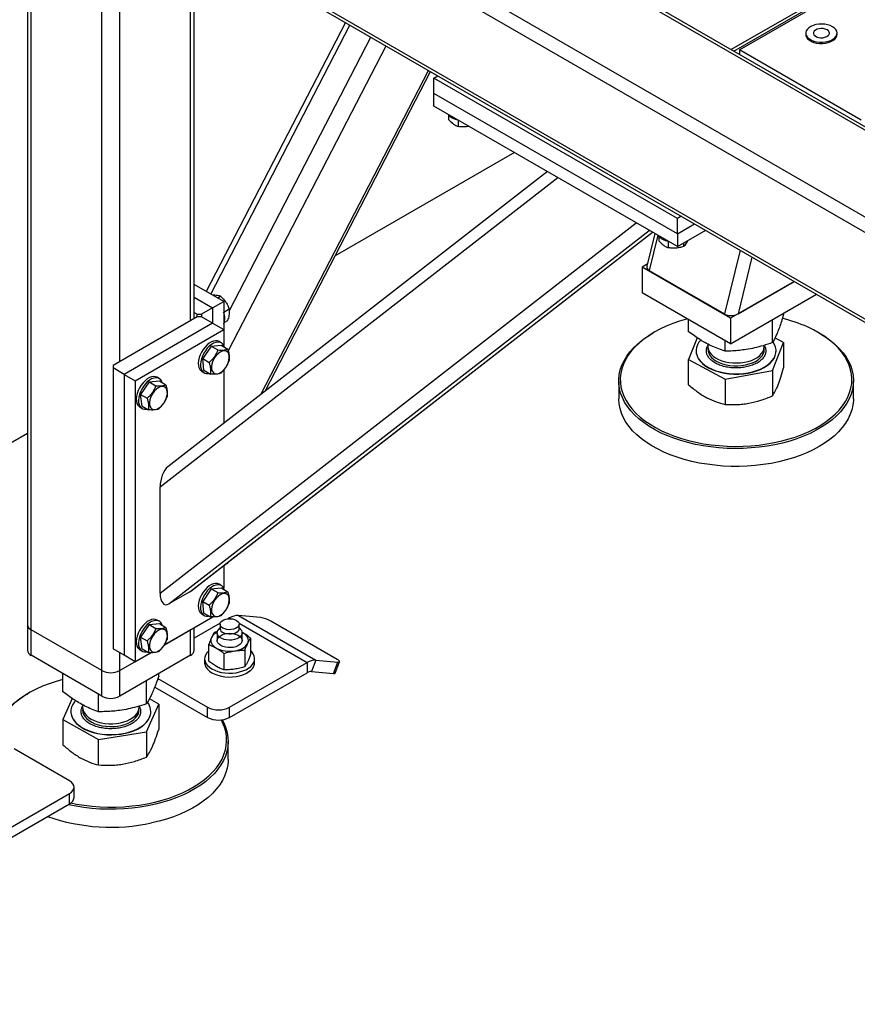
# Model space of a CAD drawing. Header units: millimetres. Extents: x 0 to 841, y 0 to 594.
# Tile 32 of 190: x 590 to 605, y 154 to 172. Entities that reach past the tile are written whole.
import ezdxf

# ---------------------------------------------------------------- set-up
doc = ezdxf.new("R2010")
doc.units = ezdxf.units.MM
doc.layers.add('TRAIT-FORT', color=4, linetype='Continuous', lineweight=25)

msp = doc.modelspace()

# ---------------------------------------------------------------- linework, layer by layer
at = {"layer": 'TRAIT-FORT', "color": 4, "linetype": 'Continuous', "lineweight": 25}
for p, q in [((589.998, 176.616), (626.364, 155.623)), ((590.241, 176.756), (626.364, 155.903)), ((592.988, 176.756), (626.364, 157.489)), ((626.364, 157.547), (593.16, 176.715)), ((589.998, 175.03), (626.364, 154.037)), ((590.069, 174.931), (626.364, 153.979)), ((590.093, 173.506), (590.093, 160.565)), ((590.16, 160.472), (590.16, 173.467)), ((593.069, 166.118), (593.069, 173.199)), ((593.136, 166.157), (593.136, 173.16)), ((591.453, 159.726), (591.453, 172.665)), ((591.776, 165.372), (591.776, 172.669)), ((603.09, 171.065), (606.12, 172.814)), ((604.544, 171.998), (602.938, 171.07)), ((602.988, 171.041), (604.555, 171.946)), ((595.896, 171.567), (593.354, 166.653)), ((593.438, 166.605), (595.98, 171.519)), ((593.78, 166.304), (596.364, 171.297)), ((604.301, 171.371), (604.301, 171.348)), ((604.873, 171.348), (604.873, 171.371)), ((593.761, 165.573), (596.64, 171.138)), ((603.09, 171.065), (603.09, 170.983)), ((605.312, 169.782), (603.09, 171.065)), ((594.35, 164.769), (597.414, 170.691)), ((594.43, 164.83), (597.451, 170.67)), ((597.514, 170.551), (597.585, 170.592)), ((597.514, 170.271), (597.514, 170.551)), ((601.958, 167.985), (597.514, 170.551)), ((601.958, 167.705), (597.514, 170.271)), ((597.514, 170.038), (597.514, 170.271)), ((601.958, 167.472), (597.514, 170.038)), ((597.781, 169.872), (597.781, 169.794)), ((597.954, 169.784), (597.954, 169.667)), ((598.981, 169.191), (595.708, 167.302)), ((592.514, 163.082), (599.774, 168.733)), ((599.585, 168.843), (592.657, 163.451)), ((602.029, 168.026), (601.958, 167.985)), ((601.958, 167.705), (601.958, 167.985)), ((592.514, 161.139), (601.207, 167.906)), ((601.958, 167.705), (602.272, 167.886)), ((592.675, 160.945), (601.444, 167.769)), ((593.059, 161.166), (601.501, 167.736)), ((593.077, 161.179), (601.502, 167.736)), ((601.543, 167.712), (601.398, 167.116)), ((601.601, 167.678), (601.445, 167.034)), ((601.62, 167.656), (601.62, 167.578)), ((601.958, 167.472), (602.474, 167.77)), ((601.958, 167.705), (601.958, 167.472)), ((601.792, 167.568), (601.792, 167.451)), ((602.07, 167.537), (602.07, 167.473)), ((603.101, 167.408), (602.819, 166.241)), ((603.319, 167.282), (603.068, 166.244)), ((601.407, 167.152), (601.312, 167.097)), ((602.928, 166.164), (601.312, 167.097)), ((601.312, 167.097), (601.312, 166.63)), ((601.445, 167.034), (602.819, 166.241)), ((593.675, 166.468), (593.136, 166.779)), ((604.092, 166.836), (602.928, 166.164)), ((603.068, 166.244), (604.092, 166.836)), ((593.136, 166.546), (593.473, 166.351)), ((593.564, 166.532), (593.619, 166.564)), ((602.928, 165.697), (601.312, 166.63)), ((602.928, 165.697), (604.496, 166.602)), ((593.473, 166.351), (593.675, 166.468)), ((593.675, 166.468), (593.675, 165.955)), ((593.19, 166.188), (591.655, 165.302)), ((593.136, 166.266), (593.19, 166.235)), ((593.19, 166.188), (593.19, 166.235)), ((593.19, 166.235), (593.271, 166.235)), ((593.271, 166.188), (593.19, 166.188)), ((593.473, 166.351), (593.271, 166.235)), ((593.271, 166.235), (593.271, 166.188)), ((593.473, 166.071), (593.271, 166.188)), ((593.473, 166.351), (593.473, 166.071)), ((593.675, 166.276), (593.777, 166.335)), ((603.895, 166.229), (603.895, 166.255)), ((593.473, 166.071), (591.857, 165.138)), ((593.473, 166.071), (593.675, 165.955)), ((593.686, 166.083), (593.752, 166.122)), ((602.163, 165.918), (602.163, 166.139)), ((602.928, 166.164), (602.928, 165.697)), ((603.696, 165.718), (603.696, 166.14)), ((592.059, 165.022), (593.675, 165.955)), ((593.675, 165.955), (593.675, 165.665)), ((601.534, 165.907), (601.514, 165.895)), ((604.545, 165.895), (604.524, 165.907)), ((593.449, 165.655), (593.291, 165.425)), ((593.449, 165.655), (593.631, 165.671)), ((593.449, 165.655), (593.57, 165.585)), ((593.63, 165.714), (593.59, 165.737)), ((593.631, 165.671), (593.752, 165.601)), ((602.319, 165.807), (602.163, 165.408)), ((602.515, 165.692), (602.515, 165.642)), ((602.83, 165.562), (602.83, 165.754)), ((603.543, 165.642), (603.543, 165.669)), ((603.543, 165.667), (603.547, 165.662)), ((603.696, 165.209), (603.895, 165.72)), ((603.895, 165.72), (603.739, 165.803)), ((603.895, 165.72), (603.895, 165.257)), ((602.299, 165.569), (602.299, 165.564)), ((603.759, 165.564), (603.759, 165.569)), ((591.655, 165.302), (591.655, 165.255)), ((593.291, 165.425), (593.412, 165.355)), ((593.315, 165.212), (593.291, 165.425)), ((602.163, 165.408), (602.83, 165.053)), ((602.163, 164.945), (602.163, 165.408)), ((591.655, 165.255), (591.655, 160.122)), ((591.857, 165.138), (591.655, 165.255)), ((591.857, 165.138), (591.857, 160.006)), ((591.857, 165.138), (592.059, 165.022)), ((593.276, 165.193), (593.316, 165.169)), ((593.315, 165.212), (593.436, 165.142)), ((593.675, 165.216), (593.675, 164.243)), ((602.83, 165.053), (603.696, 165.209)), ((603.696, 165.209), (603.696, 164.746)), ((592.059, 165.022), (592.059, 159.889)), ((592.317, 165.001), (592.159, 164.772)), ((592.317, 165.001), (592.5, 165.018)), ((592.317, 165.001), (592.438, 164.931)), ((592.499, 165.061), (592.459, 165.084)), ((592.5, 165.018), (592.621, 164.948)), ((600.886, 165.02), (600.886, 164.694)), ((602.83, 165.053), (602.83, 164.59)), ((605.172, 164.694), (605.172, 165.02)), ((592.159, 164.772), (592.28, 164.702)), ((592.184, 164.559), (592.159, 164.772)), ((592.144, 164.539), (592.185, 164.516)), ((592.184, 164.559), (592.305, 164.489)), ((590.093, 164.06), (559.492, 146.395)), ((592.514, 161.139), (592.514, 163.082)), ((593.686, 161.65), (593.752, 161.689)), ((593.752, 161.689), (593.758, 161.708)), ((593.675, 161.644), (593.675, 161.232)), ((593.059, 161.166), (592.675, 160.945)), ((593.449, 161.222), (593.291, 160.992)), ((593.449, 161.222), (593.631, 161.238)), ((593.449, 161.222), (593.57, 161.152)), ((593.63, 161.281), (593.59, 161.304)), ((593.631, 161.238), (593.752, 161.168)), ((593.291, 160.992), (593.412, 160.923)), ((593.315, 160.779), (593.291, 160.992)), ((592.499, 160.628), (592.459, 160.651)), ((592.594, 160.198), (593.477, 160.708)), ((593.276, 160.76), (593.316, 160.737)), ((593.315, 160.779), (593.436, 160.709)), ((593.783, 160.69), (593.753, 160.673)), ((593.783, 160.69), (593.813, 160.673)), ((593.945, 160.734), (595.359, 159.917)), ((594.344, 160.698), (593.945, 160.734)), ((595.745, 159.932), (594.533, 160.632)), ((590.093, 160.565), (590.093, 160.099)), ((591.453, 159.726), (590.16, 160.472)), ((590.16, 160.006), (590.16, 160.472)), ((592.317, 160.569), (592.159, 160.339)), ((592.317, 160.569), (592.5, 160.585)), ((592.317, 160.569), (592.438, 160.499)), ((592.5, 160.585), (592.621, 160.515)), ((593.069, 160.472), (592.594, 160.198)), ((593.074, 160.475), (593.069, 160.472)), ((593.069, 160.006), (593.069, 160.472)), ((593.069, 160.472), (593.069, 160.472)), ((593.611, 160.591), (593.136, 160.317)), ((593.136, 160.099), (593.136, 160.511)), ((593.562, 160.44), (593.503, 160.424)), ((593.609, 160.514), (593.574, 160.469)), ((593.609, 160.574), (593.609, 160.492)), ((593.955, 160.591), (595.197, 159.874)), ((593.957, 160.492), (593.957, 160.574)), ((593.992, 160.469), (593.957, 160.514)), ((592.159, 160.339), (592.28, 160.269)), ((592.184, 160.126), (592.159, 160.339)), ((593.554, 160.415), (593.554, 160.278)), ((594.025, 160.417), (594.007, 160.427)), ((594.025, 160.417), (594.011, 160.425)), ((594.012, 160.278), (594.012, 160.415)), ((594.165, 160.321), (594.165, 160.019)), ((591.857, 160.006), (591.655, 160.122)), ((592.144, 160.107), (592.185, 160.083)), ((592.184, 160.126), (592.305, 160.056)), ((593.401, 159.9), (593.401, 160.203)), ((594.063, 160.1), (594.063, 159.798)), ((591.453, 159.259), (590.16, 160.006)), ((592.346, 160.054), (591.776, 159.726)), ((591.776, 159.726), (591.776, 160.052)), ((593.069, 160.006), (591.776, 159.259)), ((592.059, 159.889), (591.857, 160.006)), ((592.059, 159.889), (592.345, 160.054)), ((593.326, 159.944), (593.326, 159.874)), ((593.68, 160.041), (593.68, 159.739)), ((594.24, 159.874), (594.24, 159.944)), ((595.359, 159.917), (595.278, 159.709)), ((595.359, 159.917), (595.759, 159.881)), ((591.453, 159.259), (591.453, 159.726)), ((591.776, 159.259), (591.776, 159.726)), ((593.783, 159.058), (595.197, 159.874)), ((595.197, 159.874), (595.197, 159.687)), ((595.678, 159.673), (595.759, 159.881)), ((595.71, 159.68), (595.791, 159.888)), ((590.741, 159.342), (590.741, 159.67)), ((592.264, 159.118), (592.264, 159.541)), ((592.472, 159.581), (593.379, 159.058)), ((592.488, 159.625), (592.488, 159.67)), ((593.783, 158.871), (595.197, 159.687)), ((595.278, 159.709), (595.678, 159.673)), ((592.415, 159.427), (593.379, 158.871)), ((590.119, 159.317), (590.099, 159.305)), ((590.911, 159.217), (590.741, 158.833)), ((591.39, 158.976), (591.39, 159.295)), ((592.488, 159.116), (592.318, 159.212)), ((591.088, 159.056), (591.1, 159.076)), ((591.1, 159.101), (591.1, 159.053)), ((592.129, 159.053), (592.129, 159.077)), ((592.264, 158.609), (592.488, 159.116)), ((592.488, 159.116), (592.488, 158.653)), ((593.379, 158.871), (593.379, 159.058)), ((593.783, 158.871), (593.783, 159.058)), ((590.741, 158.833), (591.39, 158.467)), ((590.741, 158.833), (590.741, 158.37)), ((590.884, 158.979), (590.884, 158.974)), ((592.345, 158.974), (592.345, 158.979)), ((591.39, 158.467), (592.264, 158.609)), ((591.39, 158.004), (591.39, 158.467)), ((592.264, 158.609), (592.264, 158.146)), ((590.86, 157.714), (589.85, 158.297)), ((593.757, 158.104), (593.757, 158.431)), ((590.944, 157.41), (590.944, 157.597)), ((589.446, 156.664), (590.86, 157.48)), ((590.86, 157.294), (590.86, 157.48)), ((589.446, 156.477), (590.86, 157.294))]:
    msp.add_line(p, q, dxfattribs=at)
at = {"layer": 'TRAIT-FORT', "color": 4, "linetype": 'Continuous', "lineweight": 25, "flags": 128}
for points in [[(604.789, 171.488), (604.747, 171.508), (604.699, 171.523), (604.648, 171.532), (604.594, 171.536), (604.539, 171.534), (604.487, 171.526), (604.438, 171.512), (604.395, 171.493), (604.358, 171.47), (604.33, 171.443), (604.311, 171.414), (604.302, 171.383), (604.303, 171.351), (604.315, 171.321), (604.336, 171.292), (604.367, 171.266), (604.405, 171.244), (604.45, 171.226), (604.5, 171.214), (604.553, 171.207), (604.607, 171.207), (604.661, 171.212), (604.712, 171.223), (604.758, 171.239), (604.798, 171.26), (604.831, 171.285), (604.855, 171.313), (604.869, 171.344), (604.872, 171.375), (604.866, 171.406), (604.849, 171.436), (604.823, 171.464), (604.789, 171.488)], [(604.69, 171.431), (604.658, 171.444), (604.621, 171.453), (604.582, 171.455), (604.543, 171.451), (604.507, 171.441), (604.477, 171.426), (604.455, 171.407), (604.443, 171.385), (604.442, 171.362), (604.451, 171.34), (604.471, 171.32), (604.499, 171.304), (604.533, 171.293), (604.572, 171.287), (604.612, 171.288), (604.649, 171.295), (604.683, 171.308), (604.709, 171.325), (604.726, 171.346), (604.732, 171.368), (604.728, 171.391), (604.714, 171.412), (604.69, 171.431)], [(604.301, 171.348), (604.303, 171.328), (604.315, 171.298), (604.336, 171.269), (604.367, 171.243), (604.405, 171.221), (604.45, 171.203), (604.5, 171.191), (604.553, 171.184), (604.607, 171.183), (604.661, 171.188), (604.712, 171.199), (604.758, 171.216), (604.798, 171.237), (604.831, 171.262), (604.855, 171.29), (604.869, 171.32), (604.873, 171.348)], [(602.141, 166.151), (602.127, 166.148), (601.998, 166.109), (601.873, 166.066), (601.753, 166.017), (601.64, 165.964), (601.534, 165.906), (601.434, 165.845), (601.342, 165.779), (601.258, 165.71), (601.183, 165.638), (601.116, 165.563), (601.059, 165.486), (601.01, 165.406), (600.972, 165.325), (600.943, 165.242), (600.924, 165.159), (600.916, 165.075), (600.917, 164.991), (600.928, 164.907), (600.95, 164.823), (600.981, 164.741), (601.022, 164.66), (601.073, 164.581), (601.133, 164.504), (601.202, 164.43), (601.279, 164.359), (601.365, 164.291), (601.459, 164.226), (601.561, 164.166), (601.669, 164.109), (601.784, 164.057), (601.905, 164.01), (602.031, 163.968), (602.162, 163.93), (602.297, 163.899), (602.436, 163.872), (602.577, 163.851), (602.721, 163.836), (602.866, 163.827), (603.012, 163.823), (603.158, 163.825), (603.303, 163.833), (603.447, 163.847), (603.589, 163.867), (603.728, 163.892), (603.864, 163.922), (603.996, 163.958), (604.124, 163.999), (604.246, 164.046), (604.362, 164.096), (604.472, 164.152), (604.576, 164.211), (604.671, 164.275), (604.759, 164.342), (604.839, 164.413), (604.91, 164.486), (604.972, 164.563), (605.025, 164.641), (605.069, 164.722), (605.102, 164.804), (605.126, 164.887), (605.14, 164.971), (605.143, 165.055), (605.137, 165.139), (605.121, 165.223), (605.094, 165.306), (605.058, 165.387), (605.012, 165.467), (604.957, 165.545), (604.892, 165.621), (604.819, 165.694), (604.737, 165.763), (604.647, 165.83), (604.549, 165.892), (604.444, 165.951), (604.332, 166.005), (604.332, 166.005)], [(604.545, 165.895), (604.57, 165.88), (604.669, 165.817), (604.76, 165.75), (604.843, 165.679), (604.917, 165.605), (604.983, 165.529), (605.039, 165.45), (605.085, 165.368), (605.122, 165.286), (605.149, 165.202), (605.166, 165.117), (605.172, 165.032), (605.168, 164.946), (605.154, 164.861), (605.13, 164.777), (605.096, 164.694), (605.052, 164.612), (604.999, 164.533), (604.936, 164.455), (604.864, 164.381), (604.783, 164.309), (604.694, 164.241), (604.596, 164.177), (604.492, 164.116), (604.38, 164.06), (604.262, 164.009), (604.139, 163.962), (604.009, 163.92), (603.876, 163.884), (603.738, 163.853), (603.597, 163.827), (603.453, 163.808), (603.307, 163.794), (603.16, 163.786), (603.012, 163.783), (602.864, 163.787), (602.717, 163.797), (602.571, 163.812), (602.428, 163.833), (602.288, 163.86), (602.151, 163.892), (602.018, 163.93), (601.89, 163.973), (601.767, 164.021), (601.651, 164.073), (601.541, 164.13), (601.438, 164.192), (601.343, 164.257), (601.256, 164.326), (601.177, 164.398), (601.107, 164.474), (601.046, 164.551), (600.995, 164.632), (600.953, 164.713), (600.922, 164.797), (600.9, 164.881), (600.888, 164.966), (600.887, 165.052), (600.896, 165.137), (600.915, 165.222), (600.944, 165.306), (600.983, 165.388), (601.032, 165.468), (601.09, 165.547), (601.158, 165.623), (601.234, 165.696), (601.319, 165.766), (601.412, 165.832), (601.513, 165.895), (601.514, 165.895)], [(593.59, 165.737), (593.561, 165.748), (593.527, 165.752), (593.49, 165.746), (593.45, 165.731), (593.41, 165.707), (593.371, 165.676), (593.334, 165.638), (593.3, 165.594), (593.27, 165.546), (593.246, 165.496), (593.227, 165.445)], [(593.686, 165.64), (593.677, 165.662), (593.657, 165.691), (593.632, 165.713), (593.602, 165.725), (593.567, 165.728), (593.53, 165.722), (593.491, 165.707), (593.451, 165.684), (593.412, 165.653), (593.375, 165.615), (593.341, 165.571), (593.311, 165.523), (593.286, 165.473), (593.268, 165.421)], [(602.383, 165.765), (602.351, 165.725), (602.324, 165.677), (602.306, 165.628), (602.299, 165.579), (602.302, 165.529), (602.316, 165.479), (602.339, 165.431), (602.372, 165.385), (602.414, 165.342), (602.465, 165.301), (602.524, 165.264), (602.59, 165.232), (602.662, 165.204), (602.739, 165.182), (602.82, 165.165), (602.904, 165.153), (602.99, 165.148), (603.077, 165.148), (603.163, 165.154), (603.247, 165.166)], [(603.247, 165.166), (603.327, 165.184), (603.404, 165.207), (603.476, 165.235), (603.541, 165.268), (603.599, 165.305), (603.649, 165.346), (603.69, 165.39), (603.722, 165.436), (603.745, 165.484), (603.757, 165.534), (603.759, 165.584), (603.751, 165.633), (603.732, 165.682), (603.704, 165.729), (603.704, 165.73)], [(593.453, 165.243), (593.46, 165.209), (593.475, 165.182), (593.495, 165.162), (593.521, 165.151), (593.551, 165.15), (593.584, 165.157), (593.618, 165.173), (593.652, 165.198), (593.684, 165.229), (593.713, 165.266), (593.738, 165.308), (593.757, 165.351), (593.771, 165.395), (593.777, 165.438), (593.776, 165.477), (593.769, 165.51), (593.754, 165.538), (593.734, 165.557), (593.708, 165.568), (593.678, 165.57), (593.645, 165.563), (593.611, 165.546), (593.578, 165.522), (593.545, 165.49), (593.516, 165.453), (593.491, 165.412), (593.472, 165.368), (593.458, 165.324), (593.452, 165.282), (593.453, 165.243)], [(602.299, 165.564), (602.302, 165.524), (602.316, 165.475), (602.339, 165.427), (602.372, 165.38), (602.414, 165.337), (602.465, 165.296), (602.524, 165.26), (602.59, 165.227), (602.662, 165.2), (602.739, 165.177), (602.82, 165.16), (602.904, 165.149), (602.99, 165.143), (603.077, 165.143), (603.163, 165.15), (603.247, 165.162)], [(602.515, 165.642), (602.516, 165.625), (602.525, 165.584), (602.544, 165.544), (602.572, 165.506), (602.61, 165.471), (602.655, 165.439), (602.708, 165.411), (602.767, 165.387), (602.831, 165.369), (602.899, 165.355), (602.969, 165.348), (603.041, 165.346), (603.112, 165.349), (603.182, 165.359)], [(602.517, 165.617), (602.515, 165.606), (602.517, 165.564), (602.529, 165.524), (602.55, 165.484), (602.581, 165.447), (602.62, 165.412), (602.668, 165.381), (602.722, 165.354), (602.782, 165.331), (602.848, 165.314), (602.916, 165.302), (602.987, 165.296), (603.059, 165.296), (603.13, 165.301), (603.199, 165.312), (603.265, 165.328), (603.327, 165.35), (603.382, 165.376), (603.431, 165.406), (603.471, 165.44), (603.504, 165.477), (603.527, 165.517), (603.54, 165.557), (603.543, 165.599), (603.542, 165.617)], [(603.182, 165.359), (603.249, 165.374), (603.312, 165.394), (603.369, 165.419), (603.419, 165.449), (603.462, 165.482), (603.496, 165.518), (603.522, 165.557), (603.538, 165.598), (603.543, 165.639), (603.543, 165.642)], [(603.247, 165.162), (603.327, 165.179), (603.404, 165.202), (603.476, 165.23), (603.541, 165.263), (603.599, 165.3), (603.649, 165.341), (603.69, 165.385), (603.722, 165.431), (603.745, 165.48), (603.757, 165.529), (603.759, 165.564)], [(593.227, 165.445), (593.216, 165.394), (593.211, 165.345), (593.213, 165.301), (593.222, 165.261), (593.238, 165.228), (593.261, 165.203), (593.276, 165.193)], [(593.268, 165.421), (593.256, 165.37), (593.251, 165.322), (593.253, 165.277), (593.263, 165.238), (593.279, 165.205), (593.301, 165.18), (593.329, 165.163), (593.361, 165.155), (593.397, 165.156), (593.408, 165.158)], [(592.459, 165.084), (592.43, 165.095), (592.396, 165.098), (592.358, 165.093), (592.319, 165.078), (592.279, 165.054), (592.24, 165.023), (592.203, 164.985), (592.169, 164.941), (592.139, 164.893), (592.115, 164.843), (592.096, 164.791)], [(592.554, 164.986), (592.545, 165.009), (592.526, 165.038), (592.501, 165.059), (592.47, 165.072), (592.436, 165.075), (592.399, 165.069), (592.359, 165.054), (592.319, 165.031), (592.28, 164.999), (592.243, 164.961), (592.209, 164.918), (592.18, 164.87), (592.155, 164.82), (592.137, 164.768)], [(592.096, 164.791), (592.084, 164.741), (592.079, 164.692), (592.081, 164.648), (592.091, 164.608), (592.107, 164.575), (592.129, 164.55), (592.144, 164.539)], [(592.137, 164.768), (592.125, 164.717), (592.12, 164.669), (592.122, 164.624), (592.131, 164.585), (592.147, 164.552), (592.17, 164.527), (592.197, 164.51), (592.23, 164.502), (592.266, 164.503), (592.276, 164.505)], [(592.321, 164.59), (592.329, 164.556), (592.344, 164.529), (592.364, 164.509), (592.39, 164.498), (592.42, 164.496), (592.452, 164.504), (592.486, 164.52), (592.52, 164.545), (592.552, 164.576), (592.582, 164.613), (592.607, 164.655), (592.626, 164.698), (592.639, 164.742), (592.646, 164.784), (592.645, 164.823), (592.637, 164.857), (592.623, 164.885), (592.602, 164.904), (592.577, 164.915), (592.547, 164.917), (592.514, 164.909), (592.48, 164.893), (592.446, 164.869), (592.414, 164.837), (592.385, 164.8), (592.36, 164.759), (592.34, 164.715), (592.327, 164.671), (592.321, 164.629), (592.321, 164.59)], [(601.708, 163.72), (601.595, 163.775), (601.489, 163.834), (601.39, 163.897), (601.298, 163.964), (601.215, 164.035), (601.141, 164.109), (601.076, 164.186), (601.019, 164.265), (600.973, 164.346), (600.936, 164.428), (600.91, 164.512), (600.893, 164.597), (600.886, 164.683), (600.886, 164.694)], [(605.172, 164.694), (605.171, 164.662), (605.162, 164.577), (605.143, 164.492), (605.114, 164.409), (605.075, 164.326), (605.027, 164.246), (604.968, 164.167), (604.901, 164.091), (604.824, 164.018), (604.739, 163.948), (604.646, 163.882), (604.545, 163.819), (604.437, 163.761), (604.322, 163.707), (604.201, 163.658), (604.075, 163.614), (603.943, 163.575), (603.807, 163.541), (603.668, 163.513), (603.525, 163.49), (603.38, 163.473), (603.233, 163.462), (603.086, 163.457), (602.938, 163.458), (602.79, 163.464), (602.644, 163.477), (602.499, 163.495), (602.357, 163.519), (602.219, 163.549), (602.084, 163.584), (601.953, 163.624), (601.828, 163.669), (601.708, 163.72)], [(593.686, 161.65), (593.684, 161.645), (593.675, 161.625)], [(593.59, 161.304), (593.561, 161.316), (593.527, 161.319), (593.49, 161.313), (593.45, 161.298), (593.41, 161.275), (593.371, 161.243), (593.334, 161.205), (593.3, 161.162), (593.27, 161.114), (593.246, 161.063), (593.227, 161.012)], [(593.686, 161.207), (593.677, 161.23), (593.657, 161.259), (593.632, 161.28), (593.602, 161.292), (593.567, 161.296), (593.53, 161.29), (593.491, 161.275), (593.451, 161.251), (593.412, 161.22), (593.375, 161.182), (593.341, 161.138), (593.311, 161.09), (593.286, 161.04), (593.268, 160.989)], [(593.227, 161.012), (593.216, 160.961), (593.211, 160.913), (593.213, 160.868), (593.222, 160.829), (593.238, 160.796), (593.261, 160.771), (593.276, 160.76)], [(593.268, 160.989), (593.256, 160.938), (593.251, 160.889), (593.253, 160.845), (593.263, 160.805), (593.279, 160.772), (593.301, 160.747), (593.329, 160.73), (593.361, 160.722), (593.397, 160.724), (593.408, 160.726)], [(593.453, 160.81), (593.46, 160.777), (593.475, 160.749), (593.495, 160.73), (593.521, 160.719), (593.551, 160.717), (593.584, 160.724), (593.618, 160.741), (593.652, 160.765), (593.684, 160.796), (593.713, 160.834), (593.738, 160.875), (593.757, 160.919), (593.771, 160.962), (593.777, 161.005), (593.776, 161.044), (593.769, 161.078), (593.754, 161.105), (593.734, 161.125), (593.708, 161.136), (593.678, 161.137), (593.645, 161.13), (593.611, 161.114), (593.578, 161.089), (593.545, 161.058), (593.516, 161.021), (593.491, 160.979), (593.472, 160.936), (593.458, 160.892), (593.452, 160.849), (593.453, 160.81)], [(592.459, 160.651), (592.43, 160.663), (592.396, 160.666), (592.358, 160.66), (592.319, 160.645), (592.279, 160.621), (592.24, 160.59), (592.203, 160.552), (592.169, 160.508), (592.139, 160.461), (592.115, 160.41), (592.096, 160.359)], [(592.554, 160.554), (592.545, 160.577), (592.526, 160.606), (592.501, 160.627), (592.47, 160.639), (592.436, 160.642), (592.399, 160.637), (592.359, 160.622), (592.319, 160.598), (592.28, 160.567), (592.243, 160.529), (592.209, 160.485), (592.18, 160.437), (592.155, 160.387), (592.137, 160.335)], [(593.906, 160.645), (593.932, 160.626), (593.949, 160.604), (593.957, 160.58), (593.954, 160.556), (593.942, 160.533), (593.92, 160.512), (593.89, 160.495), (593.854, 160.482), (593.814, 160.475), (593.772, 160.473), (593.731, 160.478), (593.693, 160.488), (593.66, 160.503), (593.634, 160.522), (593.617, 160.544), (593.609, 160.568), (593.612, 160.592), (593.624, 160.615), (593.646, 160.636), (593.675, 160.653), (593.711, 160.666), (593.752, 160.673), (593.793, 160.674), (593.835, 160.67), (593.873, 160.66), (593.906, 160.645)], [(592.321, 160.157), (592.329, 160.123), (592.344, 160.096), (592.364, 160.077), (592.39, 160.066), (592.42, 160.064), (592.452, 160.071), (592.486, 160.087), (592.52, 160.112), (592.552, 160.143), (592.582, 160.181), (592.607, 160.222), (592.626, 160.265), (592.639, 160.309), (592.646, 160.352), (592.645, 160.391), (592.637, 160.425), (592.623, 160.452), (592.602, 160.472), (592.577, 160.482), (592.547, 160.484), (592.514, 160.477), (592.48, 160.461), (592.446, 160.436), (592.414, 160.405), (592.385, 160.368), (592.36, 160.326), (592.34, 160.283), (592.327, 160.239), (592.321, 160.196), (592.321, 160.157)], [(593.992, 160.469), (593.997, 160.461), (594.009, 160.433), (594.011, 160.404), (594.001, 160.376), (593.982, 160.35), (593.953, 160.327), (593.916, 160.308), (593.873, 160.294), (593.826, 160.286), (593.777, 160.283), (593.728, 160.287), (593.681, 160.297), (593.64, 160.312), (593.605, 160.333), (593.578, 160.357), (593.561, 160.383), (593.554, 160.412), (593.558, 160.44), (593.573, 160.467), (593.574, 160.469)], [(593.957, 160.492), (593.954, 160.474), (593.942, 160.451), (593.92, 160.43), (593.89, 160.413), (593.854, 160.4), (593.814, 160.393), (593.772, 160.392), (593.731, 160.396), (593.693, 160.406), (593.66, 160.421)], [(592.096, 160.359), (592.084, 160.308), (592.079, 160.26), (592.081, 160.215), (592.091, 160.175), (592.107, 160.143), (592.129, 160.117), (592.144, 160.107)], [(592.137, 160.335), (592.125, 160.285), (592.12, 160.236), (592.122, 160.192), (592.131, 160.152), (592.147, 160.119), (592.17, 160.094), (592.197, 160.077), (592.23, 160.069), (592.266, 160.071), (592.276, 160.073)], [(593.452, 160.329), (593.443, 160.303), (593.44, 160.278), (593.443, 160.252), (593.452, 160.226), (593.466, 160.202), (593.486, 160.179), (593.511, 160.157), (593.541, 160.138)], [(593.622, 160.185), (593.592, 160.207), (593.57, 160.232), (593.558, 160.26), (593.557, 160.288), (593.566, 160.316), (593.585, 160.342), (593.614, 160.365), (593.65, 160.384), (593.693, 160.398), (593.74, 160.406), (593.789, 160.409), (593.838, 160.405), (593.884, 160.395), (593.925, 160.38), (593.96, 160.36), (593.986, 160.336), (594.003, 160.309), (594.01, 160.281), (594.006, 160.253), (593.992, 160.226), (593.967, 160.201), (593.935, 160.18), (593.895, 160.163), (593.85, 160.152), (593.801, 160.147), (593.752, 160.148), (593.705, 160.154), (593.661, 160.167), (593.622, 160.185)], [(594.114, 160.226), (594.123, 160.252), (594.126, 160.278), (594.123, 160.303), (594.114, 160.329), (594.1, 160.353), (594.08, 160.376), (594.055, 160.398), (594.025, 160.417)], [(593.401, 160.089), (593.396, 160.084), (593.364, 160.049), (593.341, 160.012), (593.329, 159.973), (593.326, 159.934), (593.334, 159.895), (593.351, 159.857), (593.379, 159.821), (593.415, 159.787), (593.46, 159.757)], [(593.46, 159.757), (593.511, 159.732), (593.569, 159.711), (593.632, 159.695), (593.698, 159.685), (593.766, 159.68), (593.834, 159.682), (593.901, 159.689), (593.966, 159.702), (594.026, 159.72), (594.081, 159.744), (594.129, 159.772), (594.17, 159.804), (594.202, 159.838), (594.225, 159.876), (594.237, 159.914), (594.24, 159.954), (594.232, 159.993), (594.214, 160.031), (594.187, 160.067), (594.165, 160.089)], [(593.872, 160.086), (593.914, 160.095), (593.954, 160.106), (593.992, 160.121), (594.025, 160.138), (594.055, 160.157), (594.08, 160.179), (594.1, 160.202), (594.114, 160.226)], [(595.759, 159.881), (595.774, 159.881), (595.784, 159.883), (595.79, 159.887), (595.791, 159.893), (595.787, 159.901), (595.777, 159.91), (595.763, 159.921), (595.745, 159.932)], [(593.326, 159.874), (593.326, 159.864), (593.334, 159.825), (593.351, 159.787), (593.379, 159.751), (593.415, 159.717), (593.46, 159.687)], [(593.46, 159.687), (593.511, 159.662), (593.569, 159.641), (593.632, 159.625), (593.698, 159.615), (593.766, 159.61), (593.834, 159.612), (593.901, 159.619), (593.966, 159.632), (594.026, 159.65), (594.081, 159.674), (594.129, 159.702), (594.17, 159.734), (594.202, 159.768), (594.225, 159.806), (594.237, 159.844), (594.24, 159.874)], [(590.741, 159.566), (590.614, 159.529), (590.488, 159.487), (590.367, 159.44), (590.252, 159.388), (590.144, 159.331), (590.043, 159.271), (589.949, 159.206), (589.863, 159.138), (589.786, 159.067), (589.717, 158.992), (589.657, 158.915), (589.606, 158.836), (589.566, 158.755), (589.534, 158.673), (589.513, 158.59), (589.502, 158.506), (589.501, 158.421), (589.51, 158.337), (589.512, 158.325)], [(595.678, 159.673), (595.693, 159.673), (595.704, 159.675), (595.709, 159.679), (595.71, 159.68)], [(589.481, 158.314), (589.472, 158.398), (589.474, 158.483), (589.485, 158.568), (589.506, 158.653), (589.538, 158.736), (589.579, 158.818), (589.63, 158.898), (589.691, 158.976), (589.761, 159.051), (589.839, 159.124), (589.926, 159.193), (590.022, 159.258), (590.099, 159.305)], [(590.969, 159.176), (590.95, 159.154), (590.919, 159.107), (590.898, 159.059), (590.886, 159.009), (590.885, 158.959), (590.894, 158.91), (590.914, 158.861), (590.943, 158.814), (590.981, 158.769), (591.029, 158.728), (591.084, 158.689), (591.147, 158.655), (591.217, 158.625), (591.292, 158.601), (591.372, 158.581), (591.455, 158.568), (591.54, 158.56), (591.627, 158.558), (591.713, 158.561), (591.798, 158.571), (591.88, 158.586), (591.959, 158.607), (592.033, 158.634), (592.1, 158.664), (592.162, 158.7), (592.215, 158.739), (592.26, 158.782), (592.296, 158.827), (592.322, 158.875), (592.322, 158.875)], [(591.1, 159.053), (591.103, 159.023), (591.115, 158.983), (591.137, 158.943), (591.168, 158.906), (591.208, 158.871), (591.255, 158.84), (591.31, 158.814), (591.371, 158.791), (591.436, 158.774), (591.505, 158.763), (591.576, 158.757), (591.648, 158.757), (591.719, 158.762), (591.788, 158.773), (591.853, 158.79), (591.915, 158.812), (591.97, 158.838), (592.018, 158.869), (592.058, 158.903), (592.09, 158.94), (592.113, 158.98)], [(591.102, 159.028), (591.1, 159.004), (591.105, 158.963), (591.119, 158.922), (591.144, 158.883), (591.177, 158.846), (591.219, 158.813), (591.268, 158.783), (591.325, 158.757), (591.387, 158.736), (591.453, 158.721), (591.522, 158.71), (591.594, 158.706), (591.665, 158.707), (591.736, 158.714), (591.805, 158.727), (591.869, 158.744), (591.929, 158.767), (591.983, 158.795), (592.029, 158.827), (592.067, 158.862), (592.097, 158.899), (592.117, 158.939), (592.127, 158.98), (592.128, 159.022), (592.127, 159.028)], [(592.113, 158.98), (592.126, 159.02), (592.129, 159.053)], [(593.645, 158.827), (593.681, 158.759), (593.715, 158.676), (593.739, 158.592), (593.753, 158.507), (593.757, 158.421), (593.751, 158.336), (593.735, 158.251), (593.708, 158.167), (593.672, 158.084), (593.625, 158.003), (593.569, 157.924), (593.504, 157.847), (593.43, 157.774), (593.347, 157.703), (593.256, 157.636), (593.157, 157.572), (593.051, 157.513), (592.938, 157.458), (592.818, 157.407), (592.693, 157.362), (592.563, 157.321), (592.428, 157.286), (592.289, 157.257), (592.147, 157.233), (592.003, 157.214), (591.856, 157.202), (591.709, 157.195), (591.561, 157.194), (591.413, 157.199), (591.267, 157.21), (591.121, 157.227), (590.979, 157.249), (590.839, 157.278), (590.834, 157.279)], [(590.883, 157.309), (590.987, 157.289), (591.128, 157.266), (591.271, 157.25), (591.416, 157.239), (591.562, 157.234), (591.708, 157.235), (591.853, 157.241), (591.997, 157.254), (592.14, 157.272), (592.28, 157.296), (592.417, 157.325), (592.55, 157.36), (592.679, 157.399), (592.802, 157.444), (592.92, 157.494), (593.032, 157.548), (593.136, 157.607), (593.234, 157.67), (593.324, 157.736), (593.406, 157.806), (593.479, 157.879), (593.543, 157.954), (593.598, 158.032), (593.644, 158.112), (593.68, 158.194), (593.706, 158.277), (593.723, 158.36), (593.729, 158.445), (593.725, 158.529), (593.711, 158.613), (593.687, 158.696), (593.653, 158.778), (593.629, 158.825)], [(590.884, 158.974), (590.885, 158.955), (590.894, 158.905), (590.914, 158.856), (590.943, 158.809), (590.981, 158.765), (591.029, 158.723), (591.084, 158.685), (591.147, 158.65), (591.217, 158.621), (591.292, 158.596), (591.372, 158.577), (591.455, 158.563), (591.54, 158.555), (591.627, 158.553), (591.713, 158.557), (591.798, 158.566), (591.88, 158.582), (591.959, 158.603), (592.033, 158.629), (592.1, 158.66), (592.162, 158.695), (592.215, 158.735), (592.26, 158.777), (592.296, 158.823), (592.322, 158.87)], [(593.757, 158.104), (593.755, 158.052), (593.744, 157.967), (593.723, 157.882), (593.691, 157.799), (593.65, 157.717), (593.598, 157.637), (593.538, 157.559), (593.468, 157.484), (593.39, 157.411), (593.302, 157.342), (593.207, 157.277), (593.105, 157.215), (592.995, 157.158), (592.879, 157.105), (592.756, 157.057), (592.628, 157.014), (592.496, 156.977), (592.359, 156.944)], [(590.86, 157.48), (590.896, 157.505), (590.922, 157.534), (590.938, 157.565), (590.944, 157.597), (590.938, 157.629), (590.922, 157.66), (590.896, 157.689), (590.86, 157.714)]]:
    msp.add_lwpolyline(points, dxfattribs=at)
at = {"layer": 'TRAIT-FORT', "color": 4, "linetype": 'Continuous', "lineweight": 25}
for centre, radius, start, end in [((597.995, 170.079), 0.296, 218.7579, 261.9093), ((601.834, 167.863), 0.296, 218.7579, 261.9093), ((593.399, 166.165), 0.296, 338.759, 21.9058), ((603.212, 163.495), 2.748, 65.9494, 76.0461), ((593.933, 160.453), 0.28, 87.6422, 122.3493), ((594.261, 160.159), 0.545, 60.1095, 81.2221), ((590.207, 160.577), 0.115, 185.6948, 245.6253), ((593.693, 160.499), 0.0845, 184.4583, 246.8619), ((593.648, 160.223), 0.223, 114.6065, 151.5904), ((590.207, 160.11), 0.115, 185.6948, 245.6253), ((593.022, 160.11), 0.115, 294.3747, 354.3052), ((593.782, 160.605), 0.526, 242.6428, 279.7711), ((595.347, 159.637), 0.28, 87.6422, 122.3493), ((591.614, 160.038), 0.351, 242.6097, 297.3903), ((595.272, 159.569), 0.14, 87.6422, 122.3493), ((591.614, 159.571), 0.351, 242.6097, 297.3903), ((592.078, 158.98), 0.266, 336.7656, 39.2125), ((593.581, 159.447), 0.439, 242.6097, 297.3903), ((592.091, 158.975), 0.254, 335.6264, 359.8434), ((593.581, 159.261), 0.439, 242.6097, 297.3903), ((590.801, 157.425), 0.144, 294.3747, 354.3052), ((591.619, 160.372), 3.506, 250.6949, 282.1887)]:
    msp.add_arc(centre, radius, start, end, dxfattribs=at)
for centre, major_axis, ratio, start_param, end_param in [((601.573, 167.107), (0.176, 0.008), 0.575839, 2.977016, 3.876964), ((602.946, 166.314), (0.176, 0.008), 0.575839, 3.876964, 5.44776), ((592.675, 163.175), (0.066, 0.301), 0.490428, 0.533092, 1.991482), ((593.059, 161.454), (0.066, 0.301), 0.490428, 3.562278, 3.674684), ((592.675, 161.233), (0.066, 0.301), 0.490428, 1.991482, 3.562278)]:
    msp.add_ellipse(centre, major_axis=major_axis, ratio=ratio, start_param=start_param, end_param=end_param, dxfattribs=at)
for points, knots in [([(597.781, 169.794), (597.803, 169.771), (597.84, 169.732), (597.892, 169.694), (597.928, 169.676), (597.948, 169.669), (597.954, 169.667)], [0, 0, 0, 0, 0.385549, 0.637642, 0.896546, 1, 1, 1, 1]), ([(598.153, 169.669), (598.13, 169.665), (598.085, 169.657), (598.017, 169.658), (597.975, 169.664), (597.954, 169.667)], [0, 0, 0, 0, 0.350796, 0.672423, 1, 1, 1, 1]), ([(601.62, 167.578), (601.642, 167.555), (601.678, 167.516), (601.731, 167.478), (601.766, 167.46), (601.787, 167.453), (601.792, 167.451)], [0, 0, 0, 0, 0.385549, 0.637642, 0.896546, 1, 1, 1, 1]), ([(602.07, 167.473), (602.046, 167.466), (601.997, 167.452), (601.925, 167.442), (601.856, 167.442), (601.814, 167.448), (601.792, 167.451)], [0, 0, 0, 0, 0.264605, 0.534948, 0.765343, 1, 1, 1, 1]), ([(602.07, 167.473), (602.079, 167.481), (602.098, 167.497), (602.125, 167.532), (602.145, 167.564), (602.155, 167.583), (602.157, 167.587)], [0, 0, 0, 0, 0.322566, 0.652127, 0.93299, 1, 1, 1, 1]), ([(593.619, 166.564), (593.607, 166.568), (593.584, 166.576), (593.54, 166.582), (593.503, 166.584), (593.481, 166.583), (593.477, 166.582)], [0, 0, 0, 0, 0.322744, 0.652487, 0.933505, 1, 1, 1, 1]), ([(593.619, 166.564), (593.637, 166.547), (593.674, 166.512), (593.718, 166.454), (593.753, 166.394), (593.769, 166.355), (593.777, 166.335)], [0, 0, 0, 0, 0.264605, 0.534948, 0.765343, 1, 1, 1, 1]), ([(593.752, 166.122), (593.762, 166.152), (593.777, 166.203), (593.784, 166.268), (593.782, 166.307), (593.778, 166.329), (593.777, 166.335)], [0, 0, 0, 0, 0.385549, 0.637642, 0.896546, 1, 1, 1, 1]), ([(603.895, 166.229), (603.882, 166.186), (603.857, 166.104), (603.82, 165.996), (603.787, 165.91), (603.756, 165.839), (603.727, 165.776), (603.707, 165.738), (603.696, 165.718)], [0, 0, 0, 0, 0.202068, 0.3827, 0.555315, 0.692992, 0.838894, 1, 1, 1, 1]), ([(602.83, 165.562), (602.785, 165.577), (602.701, 165.605), (602.577, 165.658), (602.467, 165.714), (602.365, 165.775), (602.266, 165.841), (602.199, 165.891), (602.163, 165.918)], [0, 0, 0, 0, 0.202068, 0.3827, 0.555315, 0.692992, 0.838894, 1, 1, 1, 1]), ([(603.191, 165.269), (603.159, 165.265), (603.092, 165.255), (602.987, 165.254), (602.879, 165.265), (602.775, 165.289), (602.697, 165.319), (602.643, 165.348), (602.595, 165.379), (602.547, 165.421), (602.508, 165.475), (602.486, 165.532), (602.486, 165.593), (602.495, 165.639), (602.512, 165.662), (602.515, 165.666)], [0, 0, 0, 0, 0.0835932, 0.1721937, 0.2644776, 0.3587199, 0.4529622, 0.499157, 0.5453646, 0.633965, 0.7175582, 0.8011515, 0.8897519, 0.9820358, 1, 1, 1, 1]), ([(603.696, 165.718), (603.638, 165.699), (603.529, 165.662), (603.368, 165.62), (603.225, 165.592), (603.092, 165.575), (602.964, 165.565), (602.876, 165.563), (602.83, 165.562)], [0, 0, 0, 0, 0.202068, 0.3827, 0.555315, 0.692992, 0.838894, 1, 1, 1, 1]), ([(603.547, 165.662), (603.556, 165.643), (603.572, 165.605), (603.574, 165.544), (603.555, 165.482), (603.513, 165.422), (603.462, 165.377), (603.412, 165.345), (603.358, 165.318), (603.286, 165.29), (603.222, 165.276), (603.191, 165.269)], [0, 0, 0, 0, 0.116497, 0.239972, 0.36858, 0.499917, 0.631255, 0.695633, 0.760028, 0.883503, 1, 1, 1, 1]), ([(593.57, 165.585), (593.56, 165.562), (593.542, 165.517), (593.504, 165.455), (593.46, 165.401), (593.428, 165.371), (593.412, 165.355)], [0, 0, 0, 0, 0.264605, 0.534948, 0.765343, 1, 1, 1, 1]), ([(593.57, 165.585), (593.59, 165.583), (593.631, 165.581), (593.682, 165.584), (593.722, 165.59), (593.742, 165.597), (593.752, 165.601)], [0, 0, 0, 0, 0.264605, 0.534948, 0.765343, 1, 1, 1, 1]), ([(593.777, 165.388), (593.78, 165.411), (593.785, 165.45), (593.777, 165.516), (593.764, 165.564), (593.755, 165.593), (593.752, 165.601)], [0, 0, 0, 0, 0.385549, 0.637642, 0.896546, 1, 1, 1, 1]), ([(593.436, 165.142), (593.439, 165.166), (593.444, 165.205), (593.436, 165.27), (593.424, 165.318), (593.414, 165.347), (593.412, 165.355)], [0, 0, 0, 0, 0.385549, 0.637642, 0.896546, 1, 1, 1, 1]), ([(593.619, 165.158), (593.637, 165.176), (593.674, 165.211), (593.718, 165.269), (593.753, 165.328), (593.769, 165.368), (593.777, 165.388)], [0, 0, 0, 0, 0.264605, 0.534948, 0.765343, 1, 1, 1, 1]), ([(593.619, 165.158), (593.607, 165.154), (593.584, 165.146), (593.54, 165.14), (593.49, 165.139), (593.454, 165.141), (593.436, 165.142)], [0, 0, 0, 0, 0.264605, 0.534948, 0.765343, 1, 1, 1, 1]), ([(603.796, 164.944), (603.812, 164.99), (603.846, 165.082), (603.879, 165.198), (603.895, 165.257)], [0, 0, 0, 0, 0.494511, 1, 1, 1, 1]), ([(592.438, 164.931), (592.429, 164.909), (592.41, 164.864), (592.372, 164.802), (592.328, 164.748), (592.296, 164.717), (592.28, 164.702)], [0, 0, 0, 0, 0.264605, 0.534948, 0.765343, 1, 1, 1, 1]), ([(592.438, 164.931), (592.459, 164.93), (592.5, 164.928), (592.55, 164.93), (592.591, 164.937), (592.611, 164.944), (592.621, 164.948)], [0, 0, 0, 0, 0.264605, 0.534948, 0.765343, 1, 1, 1, 1]), ([(592.646, 164.735), (592.649, 164.758), (592.654, 164.797), (592.645, 164.863), (592.633, 164.911), (592.624, 164.94), (592.621, 164.948)], [0, 0, 0, 0, 0.385549, 0.637642, 0.896546, 1, 1, 1, 1]), ([(602.163, 164.945), (602.217, 164.901), (602.299, 164.834), (602.411, 164.758), (602.468, 164.726), (602.497, 164.71)], [0, 0, 0, 0, 0.495251, 0.746818, 1, 1, 1, 1]), ([(603.696, 164.746), (603.712, 164.772), (603.737, 164.811), (603.77, 164.881), (603.787, 164.923), (603.796, 164.944)], [0, 0, 0, 0, 0.495251, 0.746818, 1, 1, 1, 1]), ([(603.263, 164.611), (603.336, 164.627), (603.482, 164.659), (603.624, 164.717), (603.696, 164.746)], [0, 0, 0, 0, 0.494511, 1, 1, 1, 1]), ([(592.305, 164.489), (592.308, 164.513), (592.313, 164.552), (592.304, 164.617), (592.292, 164.665), (592.283, 164.694), (592.28, 164.702)], [0, 0, 0, 0, 0.385549, 0.637642, 0.896546, 1, 1, 1, 1]), ([(592.487, 164.505), (592.506, 164.523), (592.542, 164.558), (592.587, 164.615), (592.621, 164.675), (592.637, 164.715), (592.646, 164.735)], [0, 0, 0, 0, 0.264605, 0.534948, 0.765343, 1, 1, 1, 1]), ([(602.497, 164.71), (602.552, 164.683), (602.665, 164.629), (602.775, 164.603), (602.83, 164.59)], [0, 0, 0, 0, 0.494511, 1, 1, 1, 1]), ([(602.83, 164.59), (602.9, 164.587), (603.006, 164.583), (603.152, 164.593), (603.226, 164.605), (603.263, 164.611)], [0, 0, 0, 0, 0.495251, 0.746818, 1, 1, 1, 1]), ([(592.487, 164.505), (592.476, 164.501), (592.453, 164.493), (592.409, 164.487), (592.358, 164.486), (592.323, 164.488), (592.305, 164.489)], [0, 0, 0, 0, 0.264605, 0.534948, 0.765343, 1, 1, 1, 1]), ([(593.57, 161.152), (593.56, 161.129), (593.542, 161.084), (593.504, 161.023), (593.46, 160.968), (593.428, 160.938), (593.412, 160.923)], [0, 0, 0, 0, 0.264605, 0.534948, 0.765343, 1, 1, 1, 1]), ([(593.57, 161.152), (593.59, 161.151), (593.631, 161.149), (593.682, 161.151), (593.722, 161.158), (593.742, 161.165), (593.752, 161.168)], [0, 0, 0, 0, 0.264605, 0.534948, 0.765343, 1, 1, 1, 1]), ([(593.777, 160.955), (593.78, 160.979), (593.785, 161.018), (593.777, 161.083), (593.764, 161.131), (593.755, 161.16), (593.752, 161.168)], [0, 0, 0, 0, 0.385549, 0.637642, 0.896546, 1, 1, 1, 1]), ([(593.436, 160.709), (593.439, 160.733), (593.444, 160.772), (593.436, 160.838), (593.424, 160.885), (593.414, 160.914), (593.412, 160.923)], [0, 0, 0, 0, 0.385549, 0.637642, 0.896546, 1, 1, 1, 1]), ([(593.619, 160.726), (593.637, 160.743), (593.674, 160.778), (593.718, 160.836), (593.753, 160.896), (593.769, 160.935), (593.777, 160.955)], [0, 0, 0, 0, 0.264605, 0.534948, 0.765343, 1, 1, 1, 1]), ([(593.619, 160.726), (593.607, 160.722), (593.584, 160.714), (593.54, 160.708), (593.49, 160.706), (593.454, 160.708), (593.436, 160.709)], [0, 0, 0, 0, 0.2646049, 0.5349477, 0.7653431, 1, 1, 1, 1]), ([(592.438, 160.499), (592.429, 160.476), (592.41, 160.431), (592.372, 160.369), (592.328, 160.315), (592.296, 160.285), (592.28, 160.269)], [0, 0, 0, 0, 0.264605, 0.534948, 0.765343, 1, 1, 1, 1]), ([(592.438, 160.499), (592.459, 160.498), (592.5, 160.495), (592.55, 160.498), (592.591, 160.505), (592.611, 160.512), (592.621, 160.515)], [0, 0, 0, 0, 0.264605, 0.534948, 0.765343, 1, 1, 1, 1]), ([(592.646, 160.302), (592.649, 160.326), (592.654, 160.365), (592.645, 160.43), (592.633, 160.478), (592.624, 160.507), (592.621, 160.515)], [0, 0, 0, 0, 0.385549, 0.637642, 0.896546, 1, 1, 1, 1]), ([(592.305, 160.056), (592.308, 160.08), (592.313, 160.119), (592.304, 160.184), (592.292, 160.232), (592.283, 160.261), (592.28, 160.269)], [0, 0, 0, 0, 0.385549, 0.637642, 0.896546, 1, 1, 1, 1]), ([(592.487, 160.073), (592.506, 160.09), (592.542, 160.125), (592.587, 160.183), (592.621, 160.243), (592.637, 160.282), (592.646, 160.302)], [0, 0, 0, 0, 0.264605, 0.534948, 0.765343, 1, 1, 1, 1]), ([(593.452, 160.329), (593.443, 160.31), (593.426, 160.271), (593.409, 160.226), (593.401, 160.203)], [0, 0, 0, 0, 0.497844, 1, 1, 1, 1]), ([(593.503, 160.424), (593.495, 160.41), (593.478, 160.382), (593.46, 160.347), (593.452, 160.329)], [0, 0, 0, 0, 0.498165, 1, 1, 1, 1]), ([(594.165, 160.321), (594.142, 160.339), (594.096, 160.374), (594.049, 160.403), (594.025, 160.417)], [0, 0, 0, 0, 0.498165, 1, 1, 1, 1]), ([(594.114, 160.226), (594.123, 160.244), (594.14, 160.279), (594.157, 160.307), (594.165, 160.321)], [0, 0, 0, 0, 0.497844, 1, 1, 1, 1]), ([(592.487, 160.073), (592.476, 160.069), (592.453, 160.061), (592.409, 160.055), (592.358, 160.053), (592.323, 160.055), (592.305, 160.056)], [0, 0, 0, 0, 0.2646049, 0.5349477, 0.7653431, 1, 1, 1, 1]), ([(593.401, 160.203), (593.424, 160.194), (593.47, 160.176), (593.517, 160.15), (593.541, 160.138)], [0, 0, 0, 0, 0.498165, 1, 1, 1, 1]), ([(593.541, 160.138), (593.564, 160.123), (593.611, 160.095), (593.657, 160.059), (593.68, 160.041)], [0, 0, 0, 0, 0.497844, 1, 1, 1, 1]), ([(593.68, 160.041), (593.712, 160.051), (593.775, 160.069), (593.839, 160.081), (593.872, 160.086)], [0, 0, 0, 0, 0.498165, 1, 1, 1, 1]), ([(593.872, 160.086), (593.904, 160.091), (593.968, 160.099), (594.031, 160.1), (594.063, 160.1)], [0, 0, 0, 0, 0.4978438, 1, 1, 1, 1]), ([(594.063, 160.1), (594.071, 160.123), (594.088, 160.168), (594.105, 160.207), (594.114, 160.226)], [0, 0, 0, 0, 0.498165, 1, 1, 1, 1]), ([(593.541, 159.804), (593.517, 159.818), (593.47, 159.847), (593.424, 159.882), (593.401, 159.9)], [0, 0, 0, 0, 0.497844, 1, 1, 1, 1]), ([(594.114, 159.893), (594.106, 159.875), (594.088, 159.84), (594.071, 159.812), (594.063, 159.798)], [0, 0, 0, 0, 0.497844, 1, 1, 1, 1]), ([(594.165, 160.019), (594.157, 159.996), (594.14, 159.951), (594.123, 159.912), (594.114, 159.893)], [0, 0, 0, 0, 0.498165, 1, 1, 1, 1]), ([(593.68, 159.739), (593.657, 159.748), (593.611, 159.766), (593.564, 159.791), (593.541, 159.804)], [0, 0, 0, 0, 0.498165, 1, 1, 1, 1]), ([(593.872, 159.753), (593.84, 159.749), (593.776, 159.74), (593.712, 159.739), (593.68, 159.739)], [0, 0, 0, 0, 0.497844, 1, 1, 1, 1]), ([(594.063, 159.798), (594.031, 159.789), (593.968, 159.77), (593.904, 159.758), (593.872, 159.753)], [0, 0, 0, 0, 0.498165, 1, 1, 1, 1]), ([(592.488, 159.625), (592.473, 159.582), (592.445, 159.501), (592.403, 159.394), (592.366, 159.308), (592.332, 159.237), (592.298, 159.175), (592.276, 159.138), (592.264, 159.118)], [0, 0, 0, 0, 0.202068, 0.3827, 0.555315, 0.692992, 0.838894, 1, 1, 1, 1]), ([(591.39, 158.976), (591.347, 158.992), (591.265, 159.021), (591.144, 159.076), (591.037, 159.134), (590.938, 159.197), (590.841, 159.264), (590.776, 159.315), (590.741, 159.342)], [0, 0, 0, 0, 0.202068, 0.3827, 0.555315, 0.692992, 0.838894, 1, 1, 1, 1]), ([(592.141, 158.902), (592.131, 158.883), (592.11, 158.846), (592.056, 158.793), (591.983, 158.746), (591.894, 158.708), (591.809, 158.685), (591.738, 158.673), (591.667, 158.666), (591.58, 158.664), (591.48, 158.674), (591.384, 158.693), (591.293, 158.724), (591.211, 158.766), (591.144, 158.818), (591.105, 158.867), (591.085, 158.908), (591.072, 158.949), (591.069, 158.999), (591.082, 159.038), (591.088, 159.056)], [0, 0, 0, 0, 0.058248, 0.119986, 0.18429, 0.249959, 0.315627, 0.347816, 0.380014, 0.441752, 0.5, 0.558248, 0.619986, 0.68429, 0.749959, 0.815627, 0.847816, 0.880014, 0.941752, 1, 1, 1, 1]), ([(592.264, 159.118), (592.205, 159.099), (592.095, 159.064), (591.933, 159.025), (591.789, 159), (591.655, 158.985), (591.525, 158.977), (591.437, 158.976), (591.39, 158.976)], [0, 0, 0, 0, 0.202068, 0.3827, 0.555315, 0.692992, 0.838894, 1, 1, 1, 1]), ([(592.129, 159.079), (592.134, 159.069), (592.145, 159.05), (592.157, 159.009), (592.16, 158.959), (592.147, 158.92), (592.141, 158.902)], [0, 0, 0, 0, 0.168796, 0.344656, 0.681856, 1, 1, 1, 1]), ([(592.376, 158.342), (592.395, 158.387), (592.433, 158.479), (592.469, 158.595), (592.488, 158.653)], [0, 0, 0, 0, 0.494511, 1, 1, 1, 1]), ([(590.741, 158.37), (590.794, 158.324), (590.873, 158.256), (590.982, 158.179), (591.038, 158.146), (591.066, 158.13)], [0, 0, 0, 0, 0.495251, 0.746818, 1, 1, 1, 1]), ([(592.264, 158.146), (592.282, 158.171), (592.309, 158.21), (592.347, 158.279), (592.366, 158.321), (592.376, 158.342)], [0, 0, 0, 0, 0.495251, 0.746818, 1, 1, 1, 1]), ([(591.066, 158.13), (591.12, 158.102), (591.23, 158.046), (591.336, 158.018), (591.39, 158.004)], [0, 0, 0, 0, 0.494511, 1, 1, 1, 1]), ([(591.827, 158.017), (591.9, 158.032), (592.048, 158.062), (592.191, 158.118), (592.264, 158.146)], [0, 0, 0, 0, 0.494511, 1, 1, 1, 1]), ([(591.39, 158.004), (591.461, 158), (591.568, 157.994), (591.715, 158.002), (591.79, 158.012), (591.827, 158.017)], [0, 0, 0, 0, 0.495251, 0.746818, 1, 1, 1, 1])]:
    msp.add_open_spline(points, degree=3, knots=knots, dxfattribs=at)

doc.saveas('drawing.dxf')
